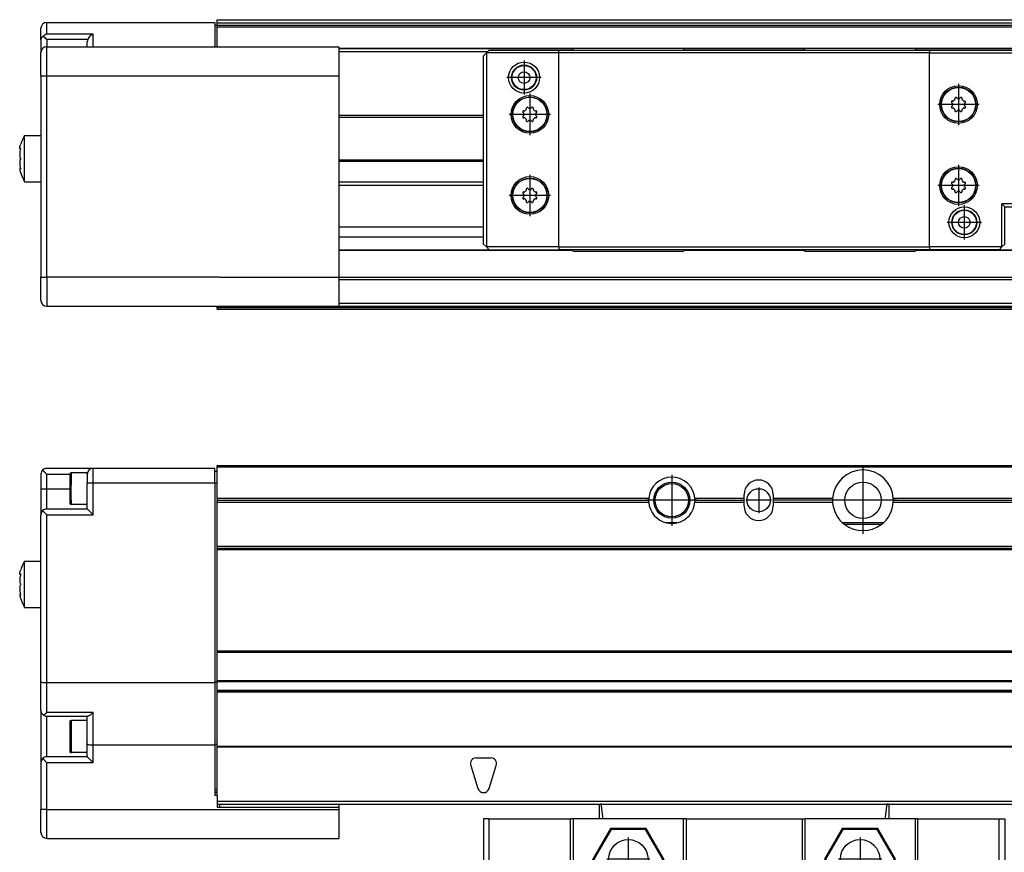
# Model space of a CAD drawing. Header units: inches. Extents: x -235 to 1816, y -109 to 485.
# Tile 20 of 25: x 796 to 966, y 188 to 332. Entities that reach past the tile are written whole.
import ezdxf

# ---------------------------------------------------------------- set-up
doc = ezdxf.new("R2010")
doc.units = ezdxf.units.IN
doc.linetypes.add('DOT_CENTER', pattern=[14, 12, -1, 0, -1])
doc.layers.add('1', color=7, linetype='Continuous')

# ---------------------------------------------------------------- blocks, each defined once
blk = doc.blocks.new('L-6_PERFIL__16', base_point=(796.37, 190.7))
at = {"color": 7, "linetype": 'Continuous'}
for p, q in [((830.43, 254.85), (830.43, 255.1)), ((830.43, 255.1), (1710.43, 255.1)), ((800.03, 253.6), (800.03, 251.1)), ((809.03, 254.6), (801.03, 254.6)), ((801.03, 251.1), (801.03, 253.6)), ((801.03, 253.6), (805.03, 253.6)), ((805.03, 253.65), (805.03, 251.1)), ((805.23, 253.85), (805.23, 251.85)), ((808.03, 253.85), (805.23, 253.85)), ((808.03, 253.6), (808.03, 253.85)), ((808.03, 253.6), (808.03, 252.1)), ((809.03, 252.1), (809.03, 254.6)), ((830.03, 254.6), (809.03, 254.6)), ((830.03, 254.1), (830.03, 254.6)), ((830.03, 254.1), (830.43, 254.1)), ((830.03, 252.1), (830.03, 254.1)), ((830.43, 254.85), (1710.43, 254.85)), ((830.43, 254.1), (830.43, 254.85)), ((830.43, 252.1), (830.43, 254.1)), ((808.03, 248.35), (808.03, 252.1)), ((809.03, 246.6), (809.03, 252.1)), ((809.03, 252.1), (830.03, 252.1)), ((830.03, 252.1), (830.43, 252.1)), ((830.03, 252.1), (830.03, 217.69)), ((830.43, 249.4), (830.43, 252.1)), ((800.03, 251.1), (800.03, 246.6)), ((801.03, 247.6), (801.03, 251.1)), ((801.03, 251.1), (805.03, 251.1)), ((805.03, 251.1), (805.03, 248.55)), ((921.43, 249.4), (921.43, 250.1)), ((926.43, 250.1), (926.43, 249.4)), ((808.03, 248.35), (805.23, 248.35)), ((808.03, 247.6), (808.03, 248.35)), ((830.43, 249.4), (830.43, 249.1)), ((904.94, 249.4), (830.43, 249.4)), ((830.43, 248.8), (830.43, 249.1)), ((830.43, 249.1), (904.93, 249.1)), ((830.43, 248.8), (904.94, 248.8)), ((830.43, 241.1), (830.43, 248.8)), ((921.43, 249.4), (912.92, 249.4)), ((912.92, 248.8), (921.43, 248.8)), ((912.93, 249.1), (921.43, 249.1)), ((921.43, 249.1), (921.43, 249.4)), ((921.43, 248.8), (921.43, 249.1)), ((921.43, 248.1), (921.43, 248.8)), ((936.69, 249.4), (926.43, 249.4)), ((926.43, 249.4), (926.43, 249.1)), ((936.68, 249.1), (926.43, 249.1)), ((926.43, 249.1), (926.43, 248.8)), ((926.43, 248.8), (936.69, 248.8)), ((926.43, 248.8), (926.43, 248.1)), ((1137.04, 249.4), (947.17, 249.4)), ((947.17, 248.8), (1137.04, 248.8)), ((947.18, 249.1), (1137.03, 249.1)), ((800.03, 238.6), (800.03, 246.6)), ((801.03, 247.6), (808.03, 247.6)), ((801.03, 217.6), (801.03, 246.6)), ((801.03, 246.6), (809.03, 246.6)), ((909.82, 245.2), (908.04, 245.2)), ((945.44, 245.2), (938.41, 245.2)), ((945.08, 244.9), (938.78, 244.9)), ((1710.43, 241.1), (830.43, 241.1)), ((830.43, 240.85), (830.43, 241.1)), ((830.43, 240.6), (830.43, 240.85)), ((830.43, 240.85), (1710.43, 240.85)), ((830.43, 240.6), (1710.43, 240.6)), ((830.43, 223.1), (830.43, 240.6)), ((797.2, 234.6), (797.2, 238.6)), ((797.2, 238.6), (800.03, 238.6)), ((800.03, 230.6), (800.03, 238.6)), ((796.51, 236.3), (796.42, 236.3)), ((797.2, 230.6), (797.2, 234.6)), ((796.51, 232.9), (796.42, 232.9)), ((797.2, 230.6), (800.03, 230.6)), ((800.03, 217.79), (800.03, 230.6)), ((830.43, 223.1), (1710.43, 223.1)), ((830.43, 222.85), (830.43, 223.1)), ((830.43, 222.85), (1710.43, 222.85)), ((830.43, 217.9), (830.43, 222.85)), ((800.03, 212.8), (800.03, 217.79)), ((801.03, 217.6), (830.03, 217.6)), ((801.03, 212.44), (801.03, 217.6)), ((830.03, 217.69), (830.03, 217.6)), ((830.43, 217.69), (830.03, 217.69)), ((830.03, 217.6), (830.03, 206.89)), ((830.43, 217.81), (830.43, 217.9)), ((1710.43, 217.9), (830.43, 217.9)), ((830.43, 217.81), (1710.43, 217.81)), ((830.43, 217.69), (830.43, 217.81)), ((830.43, 216.26), (830.43, 217.69)), ((1710.43, 216.26), (830.43, 216.26)), ((830.43, 216.1), (830.43, 216.26)), ((830.43, 215.98), (830.43, 216.1)), ((830.43, 216.1), (1710.43, 216.1)), ((830.43, 206.89), (830.43, 215.98)), ((1710.43, 215.98), (830.43, 215.98)), ((800.03, 212.8), (800.03, 203.8)), ((809.03, 212.44), (801.03, 212.44)), ((801.03, 211.8), (808.03, 211.8)), ((801.03, 204.8), (801.03, 211.8)), ((805.03, 210.85), (805.03, 208.3)), ((808.03, 211.05), (805.23, 211.05)), ((808.03, 211.05), (808.03, 211.8)), ((808.03, 211.8), (808.1, 211.8)), ((808.03, 206.99), (808.03, 211.05)), ((809.03, 206.8), (809.03, 212.44)), ((805.03, 208.3), (805.03, 205.75)), ((808.03, 205.55), (808.03, 206.99)), ((809.03, 203.8), (809.03, 206.8)), ((830.03, 206.8), (809.03, 206.8)), ((830.03, 206.89), (830.03, 206.8)), ((830.43, 206.89), (830.03, 206.89)), ((830.03, 206.8), (830.03, 199.1)), ((830.43, 206.6), (830.43, 206.89)), ((830.43, 206.51), (830.43, 206.6)), ((1710.43, 206.6), (830.43, 206.6)), ((830.43, 206.51), (1710.43, 206.51)), ((830.43, 199.1), (830.43, 206.51)), ((808.03, 204.8), (801.03, 204.8)), ((808.03, 205.55), (805.23, 205.55)), ((808.03, 204.8), (808.03, 205.55)), ((875.18, 204.6), (877.68, 204.6)), ((800.03, 203.8), (800.03, 195.7)), ((801.03, 195.7), (801.03, 203.8)), ((801.03, 203.8), (809.03, 203.8)), ((874.22, 203.3), (875.47, 199.3)), ((877.38, 199.3), (878.63, 203.3)), ((830.03, 199.1), (830.43, 199.1)), ((830.03, 199.1), (830.03, 198.6)), ((830.43, 198.6), (830.43, 199.1)), ((830.03, 198.6), (830.03, 198.1)), ((830.43, 198.6), (830.03, 198.6)), ((830.43, 198.1), (830.03, 198.1)), ((830.43, 198.1), (830.43, 198.6)), ((830.43, 198.1), (830.43, 197.1)), ((800.03, 191.7), (800.03, 195.7)), ((801.03, 195.7), (851.43, 195.7)), ((1710.43, 197.1), (830.43, 197.1)), ((830.43, 197.1), (830.43, 196.6)), ((830.43, 196.6), (830.43, 196.1)), ((830.43, 196.6), (830.83, 196.6)), ((830.43, 196.1), (851.43, 196.1)), ((830.83, 196.6), (896.43, 196.61)), ((830.83, 196.6), (830.83, 196.1)), ((851.43, 196.6), (851.43, 196.1)), ((851.43, 196.1), (851.43, 195.7)), ((851.43, 195.7), (851.43, 190.7)), ((896.43, 196.61), (896.71, 196.61)), ((896.75, 196.61), (896.71, 196.61)), ((896.75, 196.61), (946.1, 196.61)), ((946.15, 196.61), (946.1, 196.61)), ((946.15, 196.61), (946.43, 196.61)), ((946.43, 196.61), (1631.43, 196.6)), ((801.03, 190.7), (851.43, 190.7))]:
    blk.add_line(p, q, dxfattribs=at)
for centre, radius in [((908.93, 249.1), 3.12), ((908.93, 249.1), 2.88), ((941.93, 249.1), 3.15), ((923.93, 249.1), 2)]:
    blk.add_circle(centre, radius, dxfattribs=at)
for centre, radius, start, end in [((801.03, 253.6), 1, 135, 180), ((801.03, 253.6), 1, 90, 135), ((805.23, 253.65), 0.2, 90, 180), ((809.03, 253.6), 1, 90, 180), ((941.93, 249.1), 5.25, 3.2758, 176.7242), ((908.93, 249.1), 4, 4.3012, 175.6988), ((923.93, 250.1), 2.5, 0, 180), ((805.23, 248.55), 0.2, 180, 270), ((908.93, 249.1), 4, 175.6988, 180), ((908.93, 249.1), 4, 180, 184.3012), ((908.93, 249.1), 4, 184.3012, 257.1614), ((908.93, 249.1), 4, 282.8386, 355.6988), ((908.93, 249.1), 4, 0, 4.3012), ((908.93, 249.1), 4, 355.6988, 0), ((941.93, 249.1), 5.25, 176.7242, 180), ((941.93, 249.1), 5.25, 180, 183.2758), ((941.93, 249.1), 5.25, 183.2758, 233.1301), ((941.93, 249.1), 5.25, 306.8699, 356.7242), ((941.93, 249.1), 5.25, 0, 3.2758), ((941.93, 249.1), 5.25, 356.7242, 0), ((801.03, 246.6), 1, 135, 180), ((801.03, 246.6), 1, 90, 135), ((923.93, 248.1), 2.5, 180, 0), ((908.93, 249.1), 4, 257.1614, 282.8386), ((941.93, 249.1), 5.25, 233.1301, 306.8699), ((804.13, 234.6), 8, 150, 161.79), ((804.13, 234.6), 8, 198.21, 210), ((801.03, 212.8), 1, 180, 235.6253), ((797.67, 215.95), 4.86, 305.0428, 313.6536), ((801.03, 212.8), 1, 235.6253, 270), ((805.22, 210.85), 0.197, 89.0006, 180.9994), ((805.22, 205.74), 0.197, 179.0006, 270.9994), ((801.03, 203.8), 1, 135, 180), ((801.03, 203.8), 1, 90, 135), ((875.18, 203.6), 1, 90, 197.354), ((877.68, 203.6), 1, 342.646, 90), ((876.43, 199.6), 1, 197.354, 342.646), ((801.03, 191.7), 1, 180, 270)]:
    blk.add_arc(centre, radius, start, end, dxfattribs=at)
for points, knots in [([(800.32, 254.31), (800.43, 254.19), (800.67, 253.96), (800.9, 253.72), (801.03, 253.6)], [0, 0, 0, 0, 0.476879, 1, 1, 1, 1]), ([(805.23, 251.1), (805.23, 251.21), (805.23, 251.39), (805.23, 251.61), (805.23, 251.75), (805.23, 251.82), (805.23, 251.85)], [0, 0, 0, 0, 0.3200051, 0.5569178, 0.6534589, 0.75, 0.75, 0.75, 0.75]), ([(808.03, 252.1), (808.04, 252.1), (808.06, 252.1), (808.12, 252.1), (808.2, 252.1), (808.33, 252.1), (808.49, 252.1), (808.66, 252.1), (808.84, 252.1), (808.97, 252.1), (809.03, 252.1)], [0, 0, 0, 0, 0.035106, 0.070212, 0.164184, 0.292893, 0.450991, 0.631905, 0.812634, 1, 1, 1, 1]), ([(800.03, 251.1), (800.04, 251.1), (800.06, 251.1), (800.12, 251.1), (800.2, 251.1), (800.33, 251.1), (800.49, 251.1), (800.66, 251.1), (800.84, 251.1), (800.97, 251.1), (801.03, 251.1)], [0, 0, 0, 0, 0.035106, 0.070212, 0.164184, 0.292893, 0.450991, 0.631905, 0.812634, 1, 1, 1, 1]), ([(805.23, 249.1), (805.23, 249.27), (805.23, 249.61), (805.23, 250.06), (805.23, 250.44), (805.23, 250.75), (805.23, 250.96), (805.23, 251.07), (805.23, 251.09), (805.23, 251.1)], [0, 0, 0, 0, 0.515255, 1.01226, 1.350184, 1.662396, 1.944544, 1.972488, 2, 2, 2, 2]), ([(805.23, 249.1), (805.23, 248.97), (805.23, 248.72), (805.23, 248.47), (805.23, 248.35)], [0, 0, 0, 0, 0.3789302, 0.75, 0.75, 0.75, 0.75]), ([(801.03, 246.6), (800.9, 246.72), (800.67, 246.96), (800.43, 247.19), (800.32, 247.31)], [0, 0, 0, 0, 0.523121, 1, 1, 1, 1]), ([(808.03, 247.6), (808.05, 247.58), (808.08, 247.54), (808.17, 247.45), (808.27, 247.35), (808.41, 247.22), (808.54, 247.09), (808.7, 246.93), (808.86, 246.76), (808.97, 246.65), (809.03, 246.6)], [0, 0, 0, 0, 0.075976, 0.151952, 0.390269, 0.508666, 0.720942, 0.945358, 1.177816, 1.414215, 1.414215, 1.414215, 1.414215]), ([(796.42, 236.3), (796.41, 236.31), (796.37, 236.33), (796.37, 236.45), (796.39, 236.6), (796.44, 236.83), (796.5, 237), (796.53, 237.1)], [0, 0, 0, 0, 0.0481247, 0.1341173, 0.3003401, 0.5366818, 0.8379627, 0.8379627, 0.8379627, 0.8379627]), ([(796.53, 236.37), (796.49, 236.25), (796.44, 236.05), (796.4, 235.77), (796.38, 235.55), (796.37, 235.35), (796.37, 235.17), (796.4, 234.99), (796.43, 234.79), (796.49, 234.67), (796.53, 234.6)], [0, 0, 0, 0, 0.371116, 0.627918, 0.842107, 1.031167, 1.211112, 1.390875, 1.582497, 1.807667, 1.807667, 1.807667, 1.807667]), ([(796.53, 236.37), (796.51, 236.35), (796.48, 236.32), (796.44, 236.3), (796.42, 236.3)], [0, 0, 0, 0, 0.0775571, 0.1255624, 0.1255624, 0.1255624, 0.1255624]), ([(796.53, 234.6), (796.49, 234.53), (796.43, 234.41), (796.4, 234.21), (796.37, 234.03), (796.37, 233.84), (796.38, 233.65), (796.4, 233.44), (796.43, 233.18), (796.48, 233), (796.51, 232.9)], [0, 0, 0, 0, 0.225059, 0.416595, 0.59646, 0.7765, 0.965454, 1.179498, 1.413626, 1.738328, 1.738328, 1.738328, 1.738328]), ([(796.42, 232.9), (796.41, 232.89), (796.36, 232.84), (796.38, 232.73), (796.39, 232.63), (796.41, 232.53), (796.43, 232.41), (796.47, 232.27), (796.51, 232.16), (796.53, 232.1)], [0, 0, 0, 0, 0.0622194, 0.1868498, 0.2890504, 0.3941222, 0.4950627, 0.6352095, 0.8379029, 0.8379029, 0.8379029, 0.8379029]), ([(796.53, 232.83), (796.51, 232.85), (796.48, 232.89), (796.44, 232.9), (796.42, 232.9)], [0, 0, 0, 0, 0.0892346, 0.1292839, 0.1292839, 0.1292839, 0.1292839]), ([(796.51, 232.9), (796.51, 232.89), (796.52, 232.86), (796.52, 232.84), (796.53, 232.83)], [0, 0, 0, 0, 0.03406358, 0.06939318, 0.06939318, 0.06939318, 0.06939318]), ([(800.03, 217.79), (800.05, 217.76), (800.13, 217.68), (800.36, 217.65), (800.66, 217.6), (800.9, 217.6), (801.03, 217.6)], [0, 0, 0, 0, 0.103743, 0.325918, 0.652242, 1.038942, 1.038942, 1.038942, 1.038942]), ([(805.23, 211.05), (805.23, 211.02), (805.23, 210.95), (805.23, 210.8), (805.23, 210.57), (805.23, 210.22), (805.23, 209.79), (805.23, 209.31), (805.23, 208.81), (805.23, 208.47), (805.23, 208.3)], [0, 0, 0, 0, 0.096541, 0.193082, 0.451506, 0.805456, 1.240224, 1.73774, 2.234745, 2.75, 2.75, 2.75, 2.75]), ([(809.03, 212.44), (808.94, 212.36), (808.77, 212.2), (808.52, 212.01), (808.3, 211.85), (808.15, 211.81), (808.1, 211.8)], [0, 0, 0, 0, 0.343916, 0.684762, 0.962689, 1.140148, 1.140148, 1.140148, 1.140148]), ([(805.23, 208.3), (805.23, 208.13), (805.23, 207.79), (805.23, 207.29), (805.23, 206.81), (805.23, 206.38), (805.23, 206.03), (805.23, 205.8), (805.23, 205.64), (805.23, 205.58), (805.23, 205.55)], [0, 0, 0, 0, 0.515255, 1.01226, 1.509776, 1.944544, 2.298494, 2.556918, 2.653459, 2.75, 2.75, 2.75, 2.75]), ([(809.03, 206.8), (808.9, 206.8), (808.66, 206.8), (808.36, 206.85), (808.13, 206.88), (808.05, 206.96), (808.03, 206.99)], [0, 0, 0, 0, 0.386621, 0.712904, 0.935163, 1.03894, 1.03894, 1.03894, 1.03894]), ([(800.32, 204.51), (800.43, 204.39), (800.67, 204.16), (800.9, 203.92), (801.03, 203.8)], [0, 0, 0, 0, 0.476879, 1, 1, 1, 1]), ([(809.03, 203.8), (808.97, 203.86), (808.86, 203.97), (808.68, 204.14), (808.52, 204.3), (808.38, 204.44), (808.26, 204.57), (808.16, 204.66), (808.08, 204.75), (808.04, 204.78), (808.03, 204.8)], [0, 0, 0, 0, 0.242229, 0.480212, 0.742864, 0.925775, 1.056799, 1.273924, 1.34407, 1.414215, 1.414215, 1.414215, 1.414215]), ([(801.03, 195.7), (800.97, 195.7), (800.84, 195.7), (800.66, 195.7), (800.49, 195.7), (800.33, 195.7), (800.2, 195.7), (800.12, 195.7), (800.06, 195.7), (800.04, 195.7), (800.03, 195.7)], [0, 0, 0, 0, 0.187366, 0.368095, 0.549009, 0.707107, 0.835816, 0.929788, 0.964894, 1, 1, 1, 1]), ([(801.03, 190.7), (801.03, 190.76), (801.03, 190.87), (801.03, 191.15), (801.03, 191.58), (801.03, 192.21), (801.03, 192.99), (801.03, 193.86), (801.03, 194.77), (801.03, 195.39), (801.03, 195.7)], [0, 0, 0, 0, 0.175529, 0.351058, 0.820919, 1.464466, 2.254953, 3.159526, 4.063172, 5, 5, 5, 5])]:
    blk.add_open_spline(points, degree=3, knots=knots, dxfattribs=at)
at = {"layer": '1', "color": 2, "linetype": 'DOT_CENTER'}
for p, q in [((908.93, 253.5), (908.93, 244.7)), ((941.93, 254.88), (941.93, 243.33)), ((941.93, 254.88), (941.93, 243.33)), ((923.93, 251.3), (923.93, 246.9)), ((913.33, 249.1), (904.53, 249.1)), ((926.13, 249.1), (921.73, 249.1)), ((947.7, 249.1), (936.15, 249.1)), ((947.7, 249.1), (936.15, 249.1))]:
    blk.add_line(p, q, dxfattribs=at)
blk = doc.blocks.new('L-6_CABEZA__17', base_point=(876.43, 168.65))
at = {"color": 7, "linetype": 'Continuous'}
for p, q in [((896.43, 194.1), (896.43, 196.61)), ((896.75, 196.61), (896.71, 196.61)), ((896.75, 196.61), (946.1, 196.61)), ((946.15, 196.61), (946.1, 196.61)), ((946.43, 194.1), (946.43, 196.61)), ((876.43, 194.1), (876.43, 183.25)), ((877.43, 194.1), (876.43, 194.1)), ((877.43, 183.25), (877.43, 194.1)), ((877.43, 194.1), (891.43, 194.1)), ((891.93, 194.1), (891.43, 194.1)), ((891.43, 178.45), (891.43, 194.1)), ((896.43, 194.1), (891.93, 194.1)), ((891.93, 194.1), (891.93, 178.45)), ((897.07, 194.1), (896.43, 194.1)), ((910.93, 194.1), (897.07, 194.1)), ((910.93, 178.45), (910.93, 194.1)), ((911.43, 194.1), (910.93, 194.1)), ((911.43, 194.1), (911.43, 178.45)), ((911.43, 194.1), (931.43, 194.1)), ((931.43, 194.1), (931.43, 178.45)), ((931.43, 194.1), (931.93, 194.1)), ((931.93, 178.45), (931.93, 194.1)), ((945.78, 194.1), (931.93, 194.1)), ((946.43, 194.1), (945.78, 194.1)), ((950.93, 194.1), (946.43, 194.1)), ((950.93, 194.1), (950.93, 178.45)), ((951.43, 194.1), (950.93, 194.1)), ((951.43, 178.45), (951.43, 194.1)), ((951.43, 194.1), (965.43, 194.1)), ((965.43, 183.25), (965.43, 194.1)), ((965.43, 194.1), (966.43, 194.1)), ((966.43, 194.1), (966.43, 183.25)), ((898.37, 192.41), (895.3, 187.1)), ((898.45, 192.25), (895.48, 187.1)), ((898.45, 192.25), (898.37, 192.41)), ((904.49, 192.41), (898.37, 192.41)), ((904.4, 192.25), (898.45, 192.25)), ((904.4, 192.25), (904.49, 192.41)), ((907.37, 187.1), (904.4, 192.25)), ((907.55, 187.1), (904.49, 192.41)), ((938.37, 192.41), (935.3, 187.1)), ((938.45, 192.25), (935.48, 187.1)), ((938.45, 192.25), (938.37, 192.41)), ((944.49, 192.41), (938.37, 192.41)), ((944.4, 192.25), (938.45, 192.25)), ((944.4, 192.25), (944.49, 192.41)), ((947.37, 187.1), (944.4, 192.25)), ((947.55, 187.1), (944.49, 192.41)), ((898.37, 181.8), (895.3, 187.1)), ((895.48, 187.1), (895.3, 187.1)), ((898.45, 181.95), (895.48, 187.1)), ((907.37, 187.1), (904.4, 181.95)), ((907.55, 187.1), (904.49, 181.8)), ((907.37, 187.1), (907.55, 187.1)), ((935.3, 187.1), (938.37, 181.8)), ((935.48, 187.1), (935.3, 187.1)), ((935.48, 187.1), (938.45, 181.95)), ((944.4, 181.95), (947.37, 187.1)), ((944.49, 181.8), (947.55, 187.1)), ((947.37, 187.1), (947.55, 187.1)), ((876.43, 169.15), (876.43, 183.25)), ((876.43, 183.25), (877.43, 183.25)), ((877.43, 183.25), (887.18, 183.25)), ((877.43, 183.25), (877.43, 169.15)), ((887.68, 182.75), (887.18, 183.25)), ((887.68, 183.25), (887.18, 183.25)), ((887.68, 182.75), (887.68, 183.25)), ((887.68, 178.45), (887.68, 182.75)), ((898.37, 181.8), (898.45, 181.95)), ((904.4, 181.95), (898.45, 181.95)), ((904.49, 181.8), (904.4, 181.95)), ((938.45, 181.95), (938.37, 181.8)), ((938.45, 181.95), (944.4, 181.95)), ((944.4, 181.95), (944.49, 181.8)), ((955.18, 183.25), (955.18, 182.75)), ((955.68, 183.25), (955.18, 183.25)), ((955.68, 183.25), (955.18, 182.75)), ((955.18, 182.75), (955.18, 178.45)), ((965.43, 183.25), (955.68, 183.25)), ((966.43, 183.25), (965.43, 183.25)), ((969.43, 183.25), (966.43, 183.25)), ((969.43, 169.15), (969.43, 183.25)), ((969.43, 183.25), (970.43, 183.25)), ((970.43, 169.15), (970.43, 183.25)), ((980.17, 183.25), (970.43, 183.25)), ((980.17, 169.15), (980.17, 183.25)), ((904.49, 181.8), (898.37, 181.8)), ((938.37, 181.8), (944.49, 181.8)), ((887.68, 178.45), (891.43, 178.45)), ((891.93, 178.45), (891.43, 178.45)), ((910.93, 178.45), (891.93, 178.45)), ((910.93, 178.45), (911.43, 178.45)), ((911.43, 178.45), (931.43, 178.45)), ((931.43, 178.45), (931.93, 178.45)), ((950.93, 178.45), (931.93, 178.45)), ((950.93, 178.45), (951.43, 178.45)), ((951.43, 178.45), (955.18, 178.45)), ((876.43, 169.15), (876.93, 168.65)), ((876.93, 168.65), (877.43, 169.15)), ((889.43, 168.65), (876.93, 168.65)), ((877.43, 169.15), (889.43, 169.15)), ((889.43, 169.15), (889.43, 169.55)), ((889.43, 169.55), (953.43, 169.55)), ((889.43, 169.05), (889.43, 169.15)), ((889.43, 168.65), (889.43, 169.05)), ((953.43, 169.05), (889.43, 169.05)), ((953.43, 169.55), (953.43, 169.15)), ((953.43, 169.15), (953.43, 169.05)), ((953.43, 169.15), (969.43, 169.15)), ((953.43, 169.05), (953.43, 168.65)), ((953.43, 168.65), (969.93, 168.65)), ((969.43, 169.15), (969.93, 168.65)), ((970.43, 169.15), (969.93, 168.65)), ((969.93, 168.65), (979.67, 168.65)), ((970.43, 169.15), (980.17, 169.15)), ((980.17, 169.15), (979.67, 168.65))]:
    blk.add_line(p, q, dxfattribs=at)
for centre in [(901.43, 187.1), (941.43, 187.1)]:
    blk.add_circle(centre, 3.4, dxfattribs=at)
for points, knots in [([(896.71, 196.61), (896.67, 196.6), (896.61, 196.59), (896.53, 196.58), (896.46, 196.58), (896.44, 196.6), (896.43, 196.61)], [0, 0, 0, 0, 0.1022068, 0.1918089, 0.2524586, 0.2886181, 0.2886181, 0.2886181, 0.2886181]), ([(897.07, 194.1), (897.05, 194.31), (896.99, 194.73), (896.91, 195.36), (896.83, 195.98), (896.78, 196.4), (896.75, 196.61)], [0, 0, 0, 0, 0.63275, 1.265494, 1.898236, 2.530923, 2.530923, 2.530923, 2.530923]), ([(945.78, 194.1), (945.81, 194.31), (945.86, 194.73), (945.94, 195.36), (946.02, 195.98), (946.08, 196.4), (946.1, 196.61)], [0, 0, 0, 0, 0.63275, 1.265494, 1.898236, 2.530923, 2.530923, 2.530923, 2.530923]), ([(946.43, 196.61), (946.42, 196.6), (946.39, 196.58), (946.33, 196.58), (946.24, 196.59), (946.18, 196.6), (946.15, 196.61)], [0, 0, 0, 0, 0.0306369, 0.0934476, 0.1830497, 0.2852565, 0.2852565, 0.2852565, 0.2852565])]:
    blk.add_open_spline(points, degree=3, knots=knots, dxfattribs=at)
at = {"layer": '1', "color": 2, "linetype": 'DOT_CENTER'}
for p, q in [((901.43, 190.84), (901.43, 183.36)), ((941.43, 190.84), (941.43, 183.36)), ((905.17, 187.1), (897.69, 187.1)), ((945.17, 187.1), (937.69, 187.1))]:
    blk.add_line(p, q, dxfattribs=at)
blk = doc.blocks.new('L-6__19', base_point=(796.37, 168.65))
for name, p in [('L-6_PERFIL__16', (796.37, 190.7)), ('L-6_CABEZA__17', (876.43, 168.65))]:
    blk.add_blockref(name, p)
blk = doc.blocks.new('A2', base_point=(1171, 212))
blk.add_blockref('L-6__19', (796.37, 168.65))
blk = doc.blocks.new('L-6_CABEZA__35', base_point=(876.43, 292.1))
at = {"color": 7, "linetype": 'Continuous'}
for p, q in [((876.43, 325.85), (876.93, 326.35)), ((876.93, 326.35), (877.43, 326.85)), ((876.93, 326.35), (876.93, 292.85)), ((889.43, 326.35), (876.93, 326.35)), ((877.43, 326.85), (889.43, 326.85)), ((889.43, 326.85), (891.68, 326.85)), ((889.43, 326.35), (889.43, 326.85)), ((953.43, 326.35), (889.43, 326.35)), ((889.43, 292.85), (889.43, 326.35)), ((891.93, 327.1), (891.68, 326.85)), ((891.68, 326.85), (911.18, 326.85)), ((898.37, 327.1), (891.93, 327.1)), ((904.49, 327.1), (898.37, 327.1)), ((910.93, 327.1), (904.49, 327.1)), ((911.18, 326.85), (910.93, 327.1)), ((911.18, 326.85), (931.68, 326.85)), ((931.93, 327.1), (931.68, 326.85)), ((931.68, 326.85), (951.18, 326.85)), ((938.37, 327.1), (931.93, 327.1)), ((944.49, 327.1), (938.37, 327.1)), ((950.93, 327.1), (944.49, 327.1)), ((951.18, 326.85), (950.93, 327.1)), ((951.18, 326.85), (953.43, 326.85)), ((953.43, 326.85), (969.43, 326.85)), ((953.43, 326.85), (953.43, 326.35)), ((953.43, 292.85), (953.43, 326.35)), ((953.43, 326.35), (969.93, 326.35)), ((969.43, 326.85), (969.93, 326.35)), ((970.43, 325.85), (969.93, 326.35)), ((969.93, 317.04), (969.93, 326.35)), ((876.43, 293.35), (876.43, 325.85)), ((970.43, 325.85), (970.43, 317.54)), ((957.41, 318.06), (957.5, 318.04)), ((957.84, 318.37), (957.81, 318.47)), ((957.84, 318.36), (957.84, 318.37)), ((958.14, 318.61), (958.19, 318.52)), ((958.66, 318.52), (958.71, 318.61)), ((959.04, 318.47), (959.01, 318.37)), ((959.01, 318.37), (959.01, 318.36)), ((959.35, 318.04), (959.44, 318.06)), ((883.41, 316.36), (883.5, 316.34)), ((883.84, 316.67), (883.82, 316.77)), ((883.84, 316.66), (883.84, 316.67)), ((884.14, 316.91), (884.19, 316.82)), ((884.66, 316.82), (884.72, 316.91)), ((885.02, 316.67), (885.01, 316.66)), ((885.04, 316.77), (885.02, 316.67)), ((885.35, 316.34), (885.45, 316.36)), ((957.36, 317.69), (957.27, 317.74)), ((957.27, 317.16), (957.36, 317.22)), ((957.39, 317.62), (957.39, 317.63)), ((957.39, 317.28), (957.39, 317.29)), ((957.5, 316.86), (957.41, 316.84)), ((957.81, 316.43), (957.84, 316.53)), ((957.84, 316.53), (957.84, 316.55)), ((958.19, 316.38), (958.14, 316.3)), ((958.71, 316.3), (958.66, 316.38)), ((959.01, 316.55), (959.01, 316.53)), ((959.01, 316.53), (959.04, 316.43)), ((959.44, 316.84), (959.35, 316.86)), ((959.46, 317.63), (959.46, 317.62)), ((959.46, 317.29), (959.46, 317.28)), ((959.58, 317.74), (959.49, 317.69)), ((959.49, 317.22), (959.58, 317.16)), ((970.43, 317.54), (969.93, 317.04)), ((969.93, 317.04), (979.67, 317.04)), ((970.43, 317.54), (980.17, 317.54)), ((980.17, 317.54), (979.67, 317.04)), ((979.67, 300.27), (979.67, 317.04)), ((980.17, 299.77), (980.17, 317.54)), ((883.36, 315.99), (883.27, 316.04)), ((883.27, 315.46), (883.36, 315.52)), ((883.39, 315.92), (883.39, 315.93)), ((883.39, 315.58), (883.39, 315.59)), ((883.5, 315.16), (883.41, 315.14)), ((883.82, 314.73), (883.84, 314.83)), ((883.84, 314.83), (883.84, 314.85)), ((884.19, 314.68), (884.14, 314.6)), ((884.72, 314.6), (884.66, 314.68)), ((885.01, 314.85), (885.02, 314.83)), ((885.02, 314.83), (885.04, 314.73)), ((885.45, 315.14), (885.35, 315.16)), ((885.46, 315.93), (885.46, 315.92)), ((885.46, 315.59), (885.46, 315.58)), ((885.58, 316.04), (885.49, 315.99)), ((885.49, 315.52), (885.58, 315.46)), ((957.84, 304.37), (957.81, 304.47)), ((957.84, 304.36), (957.84, 304.37)), ((958.14, 304.61), (958.19, 304.52)), ((958.66, 304.52), (958.71, 304.61)), ((959.04, 304.47), (959.01, 304.37)), ((959.01, 304.37), (959.01, 304.36)), ((883.84, 302.67), (883.81, 302.77)), ((883.84, 302.66), (883.84, 302.67)), ((884.14, 302.91), (884.19, 302.82)), ((884.66, 302.82), (884.71, 302.91)), ((885.04, 302.77), (885.01, 302.67)), ((885.01, 302.67), (885.01, 302.66)), ((957.36, 303.69), (957.27, 303.74)), ((957.27, 303.16), (957.36, 303.22)), ((957.39, 303.62), (957.39, 303.63)), ((957.39, 303.28), (957.39, 303.29)), ((957.41, 304.06), (957.5, 304.04)), ((957.5, 302.86), (957.41, 302.84)), ((959.35, 304.04), (959.44, 304.06)), ((959.44, 302.84), (959.35, 302.86)), ((959.46, 303.63), (959.46, 303.62)), ((959.46, 303.29), (959.46, 303.28)), ((959.58, 303.74), (959.49, 303.69)), ((959.49, 303.22), (959.58, 303.16)), ((883.36, 301.99), (883.27, 302.04)), ((883.27, 301.46), (883.36, 301.52)), ((883.39, 301.92), (883.39, 301.93)), ((883.39, 301.58), (883.39, 301.59)), ((883.41, 302.36), (883.5, 302.34)), ((883.5, 301.16), (883.41, 301.14)), ((885.35, 302.34), (885.44, 302.36)), ((885.44, 301.14), (885.35, 301.16)), ((885.46, 301.93), (885.46, 301.92)), ((885.46, 301.59), (885.46, 301.58)), ((885.58, 302.04), (885.49, 301.99)), ((885.49, 301.52), (885.58, 301.46)), ((957.81, 302.43), (957.84, 302.53)), ((957.84, 302.53), (957.84, 302.55)), ((958.19, 302.38), (958.14, 302.3)), ((958.71, 302.3), (958.66, 302.38)), ((959.01, 302.55), (959.01, 302.53)), ((959.01, 302.53), (959.04, 302.43)), ((883.81, 300.73), (883.84, 300.83)), ((883.84, 300.83), (883.84, 300.85)), ((884.19, 300.68), (884.14, 300.6)), ((884.71, 300.6), (884.66, 300.68)), ((885.01, 300.85), (885.01, 300.83)), ((885.01, 300.83), (885.04, 300.73)), ((965.93, 292.85), (965.93, 300.27)), ((965.93, 300.27), (966.43, 299.77)), ((979.67, 300.27), (965.93, 300.27)), ((966.43, 299.77), (980.17, 299.77)), ((966.43, 293.6), (966.43, 299.77)), ((980.17, 299.77), (979.67, 300.27)), ((876.93, 292.85), (876.43, 293.35)), ((889.43, 292.85), (876.93, 292.85)), ((876.93, 292.85), (877.43, 292.35)), ((877.43, 292.35), (889.43, 292.35)), ((889.43, 292.85), (889.43, 292.35)), ((889.43, 292.85), (953.43, 292.85)), ((891.68, 292.35), (889.43, 292.35)), ((911.18, 292.35), (891.68, 292.35)), ((891.68, 292.35), (891.93, 292.1)), ((910.93, 292.1), (911.18, 292.35)), ((931.68, 292.35), (911.18, 292.35)), ((931.68, 292.35), (931.93, 292.1)), ((951.18, 292.35), (931.68, 292.35)), ((951.18, 292.35), (950.93, 292.1)), ((953.43, 292.35), (951.18, 292.35)), ((953.43, 292.85), (953.43, 292.35)), ((965.93, 292.85), (953.43, 292.85)), ((965.43, 292.35), (953.43, 292.35)), ((965.93, 292.85), (965.43, 292.35)), ((965.93, 292.85), (966.43, 293.35)), ((966.43, 293.35), (966.43, 293.6)), ((891.93, 292.1), (910.93, 292.1)), ((931.93, 292.1), (950.93, 292.1))]:
    blk.add_line(p, q, dxfattribs=at)
for centre, radius in [((883.43, 322.1), 2.68), ((883.43, 322.1), 2.17), ((883.43, 322.1), 2.08), ((883.43, 322.1), 1), ((958.43, 317.45), 3.25), ((958.43, 317.45), 3), ((958.43, 317.45), 2.95), ((884.43, 315.75), 3.25), ((884.43, 315.75), 3), ((884.43, 315.75), 2.95), ((958.43, 303.45), 3.25), ((958.43, 303.45), 3), ((958.43, 303.45), 2.95), ((884.43, 301.75), 3.25), ((884.43, 301.75), 3), ((884.43, 301.75), 2.95), ((959.43, 297.1), 2.67), ((959.43, 297.1), 2.17), ((959.43, 297.1), 2.08), ((959.43, 297.1), 1)]:
    blk.add_circle(centre, radius, dxfattribs=at)
for centre, radius, start, end in [((957.35, 317.87), 0.15, 158.8206, 237.5), ((958.43, 317.45), 1.3, 156.1794, 158.8206), ((957.37, 317.92), 0.15, 135, 156.1794), ((957.37, 317.92), 0.15, 77.5, 135), ((957.52, 318.11), 0.07, 257.5, 324.0478), ((958.43, 317.45), 1.05, 125.9522, 144.0478), ((957.96, 318.5), 0.15, 113.8206, 192.5), ((957.77, 318.36), 0.07, 305.9522, 0), ((958.43, 317.45), 1.3, 111.1794, 113.8206), ((958.01, 318.53), 0.15, 90, 111.1794), ((958.01, 318.53), 0.15, 32.5, 90), ((958.25, 318.56), 0.07, 212.5, 279.0478), ((958.43, 317.45), 1.05, 80.9522, 99.0478), ((958.6, 318.56), 0.07, 260.9522, 327.5), ((958.84, 318.53), 0.15, 68.8206, 147.5), ((958.43, 317.45), 1.3, 66.1794, 68.8206), ((958.89, 318.5), 0.15, 45, 66.1794), ((958.89, 318.5), 0.15, 347.5, 45), ((959.08, 318.36), 0.07, 180, 234.0478), ((958.43, 317.45), 1.05, 35.9522, 54.0478), ((959.33, 318.11), 0.07, 215.9522, 282.5), ((959.48, 317.92), 0.15, 23.8206, 102.5), ((959.5, 317.87), 0.15, 302.5, 0), ((958.43, 317.45), 1.3, 21.1794, 23.8206), ((959.5, 317.87), 0.15, 0, 21.1794), ((883.35, 316.17), 0.15, 158.8206, 237.5), ((884.43, 315.75), 1.3, 156.1794, 158.8206), ((883.37, 316.22), 0.15, 135, 156.1794), ((883.37, 316.22), 0.15, 77.5, 135), ((883.52, 316.41), 0.07, 257.5, 324.0478), ((884.43, 315.75), 1.05, 125.9522, 144.0478), ((883.96, 316.8), 0.15, 113.8206, 192.5), ((883.77, 316.66), 0.07, 305.9522, 0), ((884.43, 315.75), 1.3, 111.1794, 113.8206), ((884.01, 316.83), 0.15, 90, 111.1794), ((884.01, 316.83), 0.15, 32.5, 90), ((884.25, 316.86), 0.07, 212.5, 279.0478), ((884.43, 315.75), 1.05, 80.9522, 99.0478), ((884.6, 316.86), 0.07, 260.9522, 327.5), ((884.84, 316.83), 0.15, 68.8206, 147.5), ((884.43, 315.75), 1.3, 66.1794, 68.8206), ((884.89, 316.8), 0.15, 45, 66.1794), ((884.89, 316.8), 0.15, 347.5, 45), ((885.08, 316.66), 0.07, 180, 234.0478), ((884.43, 315.75), 1.05, 35.9522, 54.0478), ((885.33, 316.41), 0.07, 215.9522, 282.5), ((885.48, 316.22), 0.15, 23.8206, 102.5), ((885.5, 316.17), 0.15, 302.5, 0), ((884.43, 315.75), 1.3, 21.1794, 23.8206), ((885.5, 316.17), 0.15, 0, 21.1794), ((957.35, 317.04), 0.15, 122.5, 180), ((957.35, 317.04), 0.15, 180, 201.1794), ((958.43, 317.45), 1.3, 201.1794, 203.8206), ((957.37, 316.99), 0.15, 203.8206, 282.5), ((957.32, 317.63), 0.07, 0, 57.5), ((957.32, 317.28), 0.07, 302.5, 0), ((958.43, 317.45), 1.05, 170.9522, 189.0478), ((957.52, 316.8), 0.07, 35.9522, 102.5), ((958.43, 317.45), 1.05, 215.9522, 234.0478), ((957.77, 316.55), 0.07, 360, 54.0478), ((957.96, 316.4), 0.15, 167.5, 225), ((957.96, 316.4), 0.15, 225, 246.1794), ((958.43, 317.45), 1.3, 246.1794, 248.8206), ((958.01, 316.38), 0.15, 248.8206, 327.5), ((958.25, 316.35), 0.07, 80.9522, 147.5), ((958.43, 317.45), 1.05, 260.9522, 279.0478), ((958.6, 316.35), 0.07, 32.5, 99.0478), ((958.84, 316.38), 0.15, 212.5, 270), ((958.84, 316.38), 0.15, 270, 291.1794), ((958.43, 317.45), 1.3, 291.1794, 293.8206), ((958.89, 316.4), 0.15, 293.8206, 12.5), ((959.08, 316.55), 0.07, 125.9522, 180), ((958.43, 317.45), 1.05, 305.9522, 324.0478), ((959.33, 316.8), 0.07, 77.5, 144.0478), ((959.48, 316.99), 0.15, 257.5, 315), ((959.53, 317.63), 0.07, 122.5, 180), ((958.43, 317.45), 1.05, 350.9522, 9.0478), ((959.53, 317.28), 0.07, 180, 237.5), ((959.5, 317.04), 0.15, 338.8206, 57.5), ((959.48, 316.99), 0.15, 315, 336.1794), ((958.43, 317.45), 1.3, 336.1794, 338.8206), ((883.35, 315.34), 0.15, 122.5, 180), ((883.35, 315.34), 0.15, 180, 201.1794), ((884.43, 315.75), 1.3, 201.1794, 203.8206), ((883.37, 315.29), 0.15, 203.8206, 282.5), ((883.32, 315.93), 0.07, 0, 57.5), ((883.32, 315.58), 0.07, 302.5, 0), ((884.43, 315.75), 1.05, 170.9522, 189.0478), ((883.52, 315.1), 0.07, 35.9522, 102.5), ((884.43, 315.75), 1.05, 215.9522, 234.0478), ((883.77, 314.85), 0.07, 360, 54.0478), ((883.96, 314.7), 0.15, 167.5, 225), ((883.96, 314.7), 0.15, 225, 246.1794), ((884.43, 315.75), 1.3, 246.1794, 248.8206), ((884.01, 314.68), 0.15, 248.8206, 327.5), ((884.25, 314.65), 0.07, 80.9522, 147.5), ((884.43, 315.75), 1.05, 260.9522, 279.0478), ((884.6, 314.65), 0.07, 32.5, 99.0478), ((884.84, 314.68), 0.15, 212.5, 270), ((884.84, 314.68), 0.15, 270, 291.1794), ((884.43, 315.75), 1.3, 291.1794, 293.8206), ((884.89, 314.7), 0.15, 293.8206, 12.5), ((885.08, 314.85), 0.07, 125.9522, 180), ((884.43, 315.75), 1.05, 305.9522, 324.0478), ((885.33, 315.1), 0.07, 77.5, 144.0478), ((885.48, 315.29), 0.15, 257.5, 315), ((885.53, 315.93), 0.07, 122.5, 180), ((884.43, 315.75), 1.05, 350.9522, 9.0478), ((885.53, 315.58), 0.07, 180, 237.5), ((885.5, 315.34), 0.15, 338.8206, 57.5), ((885.48, 315.29), 0.15, 315, 336.1794), ((884.43, 315.75), 1.3, 336.1794, 338.8206), ((958.43, 303.45), 1.05, 125.9522, 144.0478), ((957.96, 304.5), 0.15, 113.8206, 192.5), ((957.77, 304.36), 0.07, 305.9522, 0), ((958.43, 303.45), 1.3, 111.1794, 113.8206), ((958.01, 304.53), 0.15, 90, 111.1794), ((958.01, 304.53), 0.15, 32.5, 90), ((958.25, 304.56), 0.07, 212.5, 279.0478), ((958.43, 303.45), 1.05, 80.9522, 99.0478), ((958.6, 304.56), 0.07, 260.9522, 327.5), ((958.84, 304.53), 0.15, 68.8206, 147.5), ((958.43, 303.45), 1.3, 66.1794, 68.8206), ((958.89, 304.5), 0.15, 45, 66.1794), ((958.89, 304.5), 0.15, 347.5, 45), ((959.08, 304.36), 0.07, 180, 234.0478), ((958.43, 303.45), 1.05, 35.9522, 54.0478), ((884.43, 301.75), 1.05, 125.9522, 144.0478), ((883.96, 302.8), 0.15, 113.8206, 192.5), ((883.77, 302.66), 0.07, 305.9522, 0), ((884.43, 301.75), 1.3, 111.1794, 113.8206), ((884.01, 302.83), 0.15, 90, 111.1794), ((884.01, 302.83), 0.15, 32.5, 90), ((884.25, 302.86), 0.07, 212.5, 279.0478), ((884.43, 301.75), 1.05, 80.9522, 99.0478), ((884.6, 302.86), 0.07, 260.9522, 327.5), ((884.84, 302.83), 0.15, 68.8206, 147.5), ((884.43, 301.75), 1.3, 66.1794, 68.8206), ((884.89, 302.8), 0.15, 45, 66.1794), ((884.89, 302.8), 0.15, 347.5, 45), ((885.08, 302.66), 0.07, 180, 234.0478), ((884.43, 301.75), 1.05, 35.9522, 54.0478), ((957.35, 303.87), 0.15, 158.8206, 237.5), ((957.35, 303.04), 0.15, 122.5, 180), ((957.35, 303.04), 0.15, 180, 201.1794), ((958.43, 303.45), 1.3, 156.1794, 158.8206), ((958.43, 303.45), 1.3, 201.1794, 203.8206), ((957.37, 303.92), 0.15, 135, 156.1794), ((957.37, 302.99), 0.15, 203.8206, 282.5), ((957.37, 303.92), 0.15, 77.5, 135), ((957.32, 303.63), 0.07, 0, 57.5), ((957.32, 303.28), 0.07, 302.5, 0), ((958.43, 303.45), 1.05, 170.9522, 189.0478), ((957.52, 304.11), 0.07, 257.5, 324.0478), ((957.52, 302.8), 0.07, 35.9522, 102.5), ((958.43, 303.45), 1.05, 215.9522, 234.0478), ((957.77, 302.55), 0.07, 360, 54.0478), ((959.08, 302.55), 0.07, 125.9522, 180), ((958.43, 303.45), 1.05, 305.9522, 324.0478), ((959.33, 304.11), 0.07, 215.9522, 282.5), ((959.33, 302.8), 0.07, 77.5, 144.0478), ((959.48, 303.92), 0.15, 23.8206, 102.5), ((959.48, 302.99), 0.15, 257.5, 315), ((959.53, 303.63), 0.07, 122.5, 180), ((958.43, 303.45), 1.05, 350.9522, 9.0478), ((959.53, 303.28), 0.07, 180, 237.5), ((959.5, 303.87), 0.15, 302.5, 0), ((959.5, 303.04), 0.15, 338.8206, 57.5), ((959.48, 302.99), 0.15, 315, 336.1794), ((958.43, 303.45), 1.3, 21.1794, 23.8206), ((958.43, 303.45), 1.3, 336.1794, 338.8206), ((959.5, 303.87), 0.15, 0, 21.1794), ((883.35, 302.17), 0.15, 158.8206, 237.5), ((883.35, 301.34), 0.15, 122.5, 180), ((883.35, 301.34), 0.15, 180, 201.1794), ((884.43, 301.75), 1.3, 156.1794, 158.8206), ((884.43, 301.75), 1.3, 201.1794, 203.8206), ((883.37, 302.22), 0.15, 135, 156.1794), ((883.37, 301.29), 0.15, 203.8206, 282.5), ((883.37, 302.22), 0.15, 77.5, 135), ((883.32, 301.93), 0.07, 0, 57.5), ((883.32, 301.58), 0.07, 302.5, 0), ((884.43, 301.75), 1.05, 170.9522, 189.0478), ((883.52, 302.41), 0.07, 257.5, 324.0478), ((883.52, 301.1), 0.07, 35.9522, 102.5), ((884.43, 301.75), 1.05, 215.9522, 234.0478), ((883.77, 300.85), 0.07, 360, 54.0478), ((885.08, 300.85), 0.07, 125.9522, 180), ((884.43, 301.75), 1.05, 305.9522, 324.0478), ((885.33, 302.41), 0.07, 215.9522, 282.5), ((885.33, 301.1), 0.07, 77.5, 144.0478), ((885.48, 302.22), 0.15, 23.8206, 102.5), ((885.48, 301.29), 0.15, 257.5, 315), ((885.53, 301.93), 0.07, 122.5, 180), ((884.43, 301.75), 1.05, 350.9522, 9.0478), ((885.53, 301.58), 0.07, 180, 237.5), ((885.5, 302.17), 0.15, 302.5, 0), ((885.5, 301.34), 0.15, 338.8206, 57.5), ((885.48, 301.29), 0.15, 315, 336.1794), ((884.43, 301.75), 1.3, 21.1794, 23.8206), ((884.43, 301.75), 1.3, 336.1794, 338.8206), ((885.5, 302.17), 0.15, 0, 21.1794), ((957.96, 302.4), 0.15, 167.5, 225), ((957.96, 302.4), 0.15, 225, 246.1794), ((958.43, 303.45), 1.3, 246.1794, 248.8206), ((958.01, 302.38), 0.15, 248.8206, 327.5), ((958.25, 302.35), 0.07, 80.9522, 147.5), ((958.43, 303.45), 1.05, 260.9522, 279.0478), ((958.6, 302.35), 0.07, 32.5, 99.0478), ((958.84, 302.38), 0.15, 212.5, 270), ((958.84, 302.38), 0.15, 270, 291.1794), ((958.43, 303.45), 1.3, 291.1794, 293.8206), ((958.89, 302.4), 0.15, 293.8206, 12.5), ((883.96, 300.7), 0.15, 167.5, 225), ((883.96, 300.7), 0.15, 225, 246.1794), ((884.43, 301.75), 1.3, 246.1794, 248.8206), ((884.01, 300.68), 0.15, 248.8206, 327.5), ((884.25, 300.65), 0.07, 80.9522, 147.5), ((884.43, 301.75), 1.05, 260.9522, 279.0478), ((884.6, 300.65), 0.07, 32.5, 99.0478), ((884.84, 300.68), 0.15, 212.5, 270), ((884.84, 300.68), 0.15, 270, 291.1794), ((884.43, 301.75), 1.3, 291.1794, 293.8206), ((884.89, 300.7), 0.15, 293.8206, 12.5)]:
    blk.add_arc(centre, radius, start, end, dxfattribs=at)
at = {"layer": '1', "color": 2, "linetype": 'DOT_CENTER'}
for p, q in [((883.43, 325.05), (883.43, 319.16)), ((886.37, 322.1), (880.48, 322.1)), ((958.43, 321.03), (958.43, 313.88)), ((884.43, 319.33), (884.43, 312.18)), ((962, 317.45), (954.85, 317.45)), ((888, 315.75), (880.85, 315.75)), ((958.43, 307.03), (958.43, 299.88)), ((884.43, 305.33), (884.43, 298.18)), ((962, 303.45), (954.85, 303.45)), ((888, 301.75), (880.85, 301.75)), ((959.43, 300.05), (959.43, 294.16)), ((962.37, 297.1), (956.48, 297.1))]:
    blk.add_line(p, q, dxfattribs=at)
blk = doc.blocks.new('L-6_PERFIL__36', base_point=(796.37, 282.1))
at = {"color": 7, "linetype": 'Continuous'}
for p, q in [((801.03, 331.61), (830.03, 331.61)), ((801.03, 329.6), (801.03, 331.61)), ((830.03, 331.61), (830.03, 331.11)), ((830.43, 332.09), (830.43, 332.1)), ((830.43, 332.1), (1710.43, 332.1)), ((830.43, 332.09), (1710.43, 332.09)), ((830.43, 331.48), (830.43, 332.09)), ((830.43, 331.16), (830.43, 331.48)), ((1710.43, 331.48), (830.43, 331.48)), ((800.03, 328.67), (800.03, 330.61)), ((830.03, 331.11), (830.03, 327.41)), ((830.43, 331.11), (830.03, 331.11)), ((830.43, 331.16), (1710.43, 331.16)), ((830.43, 331.11), (830.43, 331.16)), ((830.43, 330.83), (830.43, 331.11)), ((1710.43, 330.83), (830.43, 330.83)), ((830.43, 327.41), (830.43, 330.83)), ((800.03, 328.67), (800.03, 326.41)), ((809.03, 329.6), (801.03, 329.6)), ((801.03, 328.67), (801.03, 327.41)), ((808.1, 328.67), (801.03, 328.67)), ((808.03, 327.41), (808.03, 328.28)), ((809.03, 327.41), (809.03, 329.6)), ((800.03, 322.41), (800.03, 326.41)), ((801.03, 322.41), (801.03, 327.41)), ((801.03, 327.41), (809.03, 327.41)), ((809.03, 327.41), (830.03, 327.41)), ((830.03, 327.41), (851.43, 327.41)), ((851.43, 327.41), (851.43, 322.41)), ((1689.43, 327.12), (851.43, 327.12)), ((851.43, 327.1), (891.93, 327.1)), ((851.43, 326.6), (877.18, 326.6)), ((898.37, 327.1), (891.93, 327.1)), ((904.49, 327.1), (898.37, 327.1)), ((910.93, 327.1), (904.49, 327.1)), ((910.93, 327.1), (931.93, 327.1)), ((938.37, 327.1), (931.93, 327.1)), ((944.49, 327.1), (938.37, 327.1)), ((950.93, 327.1), (944.49, 327.1)), ((950.93, 327.1), (1531.93, 327.1)), ((800.03, 322.41), (800.03, 312.11)), ((801.03, 287.61), (801.03, 322.41)), ((801.03, 322.41), (851.43, 322.41)), ((851.43, 322.41), (851.43, 287.61)), ((876.43, 315.54), (851.43, 315.54)), ((851.43, 315.29), (876.43, 315.29)), ((797.2, 312.11), (800.03, 312.11)), ((797.2, 304.11), (797.2, 312.11)), ((800.03, 312.11), (800.03, 304.11)), ((796.51, 309.81), (796.42, 309.8)), ((851.43, 307.92), (876.43, 307.92)), ((851.43, 307.67), (876.43, 307.67)), ((796.51, 306.41), (796.42, 306.41)), ((797.2, 304.11), (800.03, 304.11)), ((800.03, 304.11), (800.03, 287.61)), ((876.43, 304.04), (851.43, 304.04)), ((851.43, 303.54), (876.43, 303.54)), ((876.43, 296.27), (851.43, 296.27)), ((851.43, 294.61), (876.43, 294.61)), ((851.43, 292.32), (891.71, 292.32)), ((891.74, 292.29), (851.43, 292.29)), ((931.74, 292.29), (911.11, 292.29)), ((911.15, 292.32), (931.71, 292.32)), ((1158.18, 292.29), (951.11, 292.29)), ((951.15, 292.32), (1158.18, 292.32)), ((800.03, 283.61), (800.03, 287.61)), ((801.03, 287.61), (801.03, 282.61)), ((830.83, 287.61), (801.03, 287.61)), ((830.83, 287.61), (851.43, 287.61)), ((851.43, 287.61), (851.43, 282.61)), ((851.43, 287.61), (1689.43, 287.61)), ((1689.43, 287.17), (851.43, 287.17)), ((801.03, 282.61), (830.03, 282.61)), ((830.03, 282.61), (830.03, 282.58)), ((830.03, 282.61), (830.43, 282.6)), ((830.43, 282.58), (830.03, 282.58)), ((830.43, 282.6), (851.43, 282.61)), ((830.43, 282.58), (830.43, 282.6)), ((830.43, 282.35), (830.43, 282.58)), ((830.43, 282.1), (830.43, 282.35)), ((1710.43, 282.35), (830.43, 282.35)), ((1689.43, 283.1), (851.43, 283.1)), ((851.43, 282.61), (954.85, 282.6)), ((954.85, 282.6), (1581.73, 282.6)), ((830.43, 282.1), (1576.73, 282.1))]:
    blk.add_line(p, q, dxfattribs=at)
for centre, radius, start, end in [((801.03, 330.61), 1, 90, 180), ((801.57, 328.15), 1.55, 110.5131, 135.593), ((809.17, 328.28), 1.14, 160.1209, 180.0438), ((809.56, 328.14), 1.55, 109.9229, 160.0771), ((801.03, 326.41), 1, 90, 180), ((804.13, 308.11), 8, 150, 161.79), ((804.13, 308.11), 8, 198.21, 210), ((801.03, 283.61), 1, 180, 270)]:
    blk.add_arc(centre, radius, start, end, dxfattribs=at)
for points, knots in [([(800.46, 329.23), (800.34, 329.16), (800.11, 329.03), (800.05, 328.78), (800.03, 328.67)], [0, 0, 0, 0, 0.4154941, 0.743563, 0.743563, 0.743563, 0.743563]), ([(801.03, 328.67), (800.93, 328.76), (800.74, 328.95), (800.55, 329.14), (800.46, 329.23)], [0, 0, 0, 0, 0.4092138, 0.7984696, 0.7984696, 0.7984696, 0.7984696]), ([(800.03, 322.41), (800.04, 322.41), (800.06, 322.41), (800.12, 322.41), (800.2, 322.41), (800.33, 322.41), (800.49, 322.41), (800.66, 322.41), (800.84, 322.41), (800.97, 322.41), (801.03, 322.41)], [0, 0, 0, 0, 0.035106, 0.070212, 0.164184, 0.292893, 0.450991, 0.631905, 0.812634, 1, 1, 1, 1]), ([(796.42, 309.8), (796.41, 309.82), (796.36, 309.86), (796.38, 309.97), (796.39, 310.08), (796.41, 310.18), (796.43, 310.29), (796.47, 310.43), (796.51, 310.54), (796.53, 310.61)], [0, 0, 0, 0, 0.0622194, 0.1868498, 0.2890504, 0.3941222, 0.4950627, 0.6352095, 0.8379029, 0.8379029, 0.8379029, 0.8379029]), ([(796.51, 309.81), (796.47, 309.65), (796.39, 309.33), (796.36, 308.87), (796.38, 308.45), (796.48, 308.21), (796.53, 308.11)], [0, 0, 0, 0, 0.49537, 0.961279, 1.394343, 1.735433, 1.735433, 1.735433, 1.735433]), ([(796.42, 309.8), (796.44, 309.81), (796.48, 309.82), (796.51, 309.85), (796.53, 309.87)], [0, 0, 0, 0, 0.0400476, 0.1292847, 0.1292847, 0.1292847, 0.1292847]), ([(796.53, 309.87), (796.52, 309.86), (796.52, 309.84), (796.51, 309.82), (796.51, 309.81)], [0, 0, 0, 0, 0.03466058, 0.06933502, 0.06933502, 0.06933502, 0.06933502]), ([(796.53, 308.11), (796.48, 308), (796.38, 307.76), (796.36, 307.33), (796.4, 306.84), (796.48, 306.51), (796.53, 306.34)], [0, 0, 0, 0, 0.341208, 0.774439, 1.273913, 1.804593, 1.804593, 1.804593, 1.804593]), ([(796.42, 306.41), (796.41, 306.4), (796.37, 306.37), (796.37, 306.26), (796.39, 306.1), (796.44, 305.87), (796.5, 305.7), (796.53, 305.61)], [0, 0, 0, 0, 0.0491061, 0.1355308, 0.3017535, 0.5380953, 0.8393761, 0.8393761, 0.8393761, 0.8393761]), ([(796.53, 306.34), (796.51, 306.36), (796.48, 306.39), (796.44, 306.41), (796.42, 306.41)], [0, 0, 0, 0, 0.0892346, 0.1292839, 0.1292839, 0.1292839, 0.1292839]), ([(800.03, 287.61), (800.04, 287.61), (800.06, 287.61), (800.12, 287.61), (800.2, 287.61), (800.33, 287.61), (800.49, 287.61), (800.66, 287.61), (800.84, 287.61), (800.97, 287.61), (801.03, 287.61)], [0, 0, 0, 0, 0.035106, 0.070212, 0.164184, 0.292893, 0.450991, 0.631905, 0.812634, 1, 1, 1, 1])]:
    blk.add_open_spline(points, degree=3, knots=knots, dxfattribs=at)
blk = doc.blocks.new('L-6__37', base_point=(796.37, 282.1))
for name, p in [('L-6_PERFIL__36', (796.37, 282.1)), ('L-6_CABEZA__35', (876.43, 292.1))]:
    blk.add_blockref(name, p)
blk = doc.blocks.new('E1', base_point=(1171, 307.1))
blk.add_blockref('L-6__37', (796.37, 282.1))

msp = doc.modelspace()

# ---------------------------------------------------------------- block references
for name, p in [('E1', (1171, 307.1)), ('A2', (1171, 212))]:
    msp.add_blockref(name, p)

doc.saveas('drawing.dxf')
